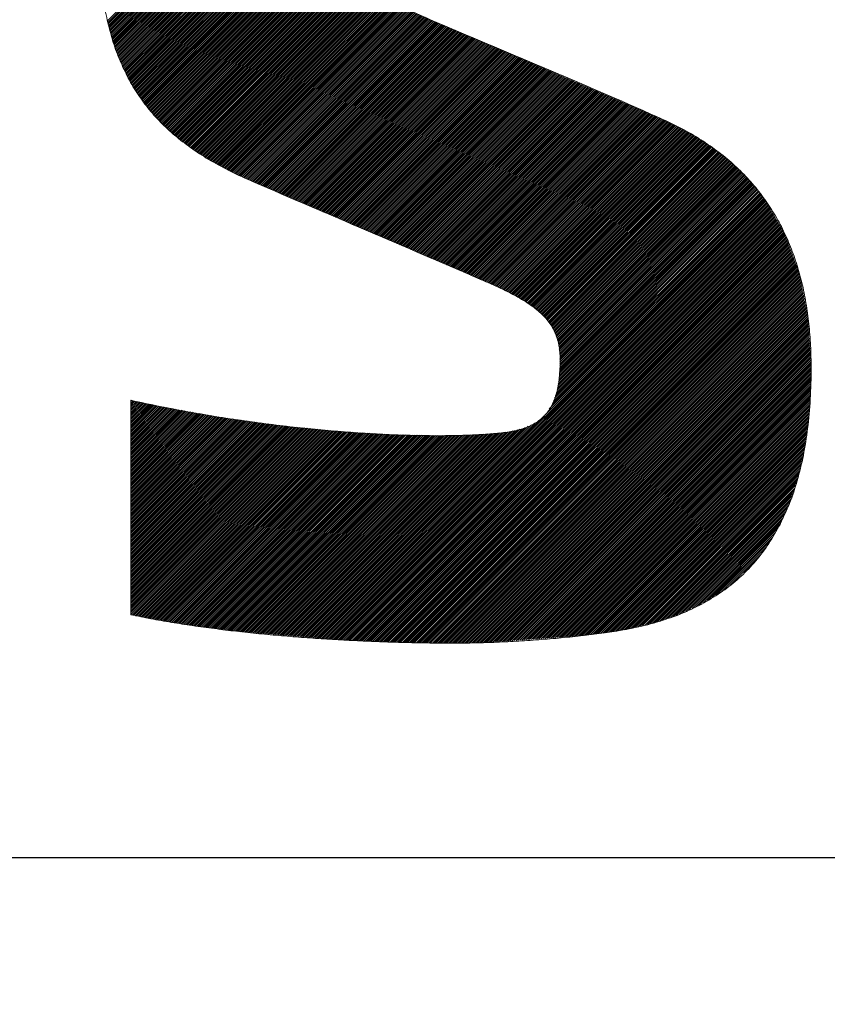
# Model space of a CAD drawing. Header units: millimetres. Extents: x 0 to 1300, y 0 to 891.
# Tile 63 of 124: x 183.37 to 187.36, y 602.15 to 607.01. Entities that reach past the tile are written whole.
import ezdxf

# ---------------------------------------------------------------- set-up
doc = ezdxf.new("R2010")
doc.units = ezdxf.units.MM
doc.header["$LTSCALE"] = 0.54643
doc.layers.add('NoLayerName_001', color=7, linetype='Continuous')

# ---------------------------------------------------------------- blocks, each defined once
blk = doc.blocks.new('JZB_0013')
at = {"layer": 'NoLayerName_001', "color": 7, "linetype": 'Continuous', "lineweight": 25}
for p, q in [((21.6105, 4.8794), (19.8048, 3.0737)), ((21.6193, 4.8793), (19.8064, 3.0665)), ((21.6281, 4.8792), (19.8081, 3.0592)), ((21.6369, 4.8792), (19.8098, 3.052)), ((21.6458, 4.8791), (19.8114, 3.0447)), ((21.6546, 4.879), (19.8131, 3.0375)), ((21.6633, 4.8788), (19.8147, 3.0302)), ((21.672, 4.8786), (19.8164, 3.023)), ((21.6807, 4.8784), (19.8183, 3.016)), ((21.6894, 4.8781), (19.8205, 3.0093)), ((21.6981, 4.8779), (19.8227, 3.0025)), ((21.7067, 4.8777), (19.8248, 2.9958)), ((21.7154, 4.8775), (19.827, 2.989)), ((21.7241, 4.8772), (19.8291, 2.9823)), ((21.7328, 4.877), (19.8313, 2.9755)), ((21.7415, 4.8768), (19.8334, 2.9687)), ((21.7501, 4.8766), (19.8356, 2.962)), ((21.7588, 4.8763), (19.8377, 2.9552)), ((21.7675, 4.8761), (19.8399, 2.9485)), ((21.7762, 4.8759), (19.8421, 2.9417)), ((21.7849, 4.8757), (19.8442, 2.935)), ((21.7936, 4.8754), (19.8464, 2.9282)), ((21.8022, 4.8752), (19.8485, 2.9215)), ((21.8109, 4.875), (19.8511, 2.9151)), ((21.8196, 4.8747), (19.8537, 2.9089)), ((21.8283, 4.8745), (19.8564, 2.9026)), ((21.837, 4.8743), (19.8591, 2.8964)), ((21.8456, 4.8741), (19.8617, 2.8901)), ((21.8543, 4.8738), (19.8644, 2.8839)), ((21.863, 4.8736), (19.867, 2.8776)), ((21.8717, 4.8734), (19.8697, 2.8714)), ((21.8804, 4.8731), (19.8723, 2.8651)), ((21.8889, 4.8727), (19.875, 2.8588)), ((21.8974, 4.8723), (19.8776, 2.8526)), ((21.9059, 4.8719), (19.8803, 2.8463)), ((21.9144, 4.8715), (19.8829, 2.8401)), ((21.9229, 4.8711), (19.8856, 2.8338)), ((21.9314, 4.8707), (19.8882, 2.8276)), ((21.9399, 4.8703), (19.8914, 2.8218)), ((21.9484, 4.8699), (19.8945, 2.816)), ((21.9569, 4.8695), (19.8977, 2.8103)), ((21.9654, 4.8691), (19.9008, 2.8045)), ((21.9739, 4.8687), (19.904, 2.7988)), ((21.9824, 4.8683), (19.9071, 2.793)), ((21.9909, 4.8678), (19.9103, 2.7873)), ((21.9994, 4.8674), (19.9134, 2.7815)), ((22.0079, 4.867), (19.9166, 2.7757)), ((22.0164, 4.8666), (19.9197, 2.77)), ((22.0249, 4.8662), (19.9229, 2.7642)), ((22.0334, 4.8658), (19.926, 2.7585)), ((22.0419, 4.8654), (19.9292, 2.7527)), ((22.0504, 4.865), (19.9323, 2.747)), ((22.0589, 4.8646), (19.9355, 2.7412)), ((22.0674, 4.8642), (19.9391, 2.7359)), ((22.0759, 4.8638), (19.9427, 2.7306)), ((22.0844, 4.8634), (19.9464, 2.7253)), ((22.0929, 4.863), (19.95, 2.7201)), ((22.1014, 4.8626), (19.9536, 2.7148)), ((22.1099, 4.8621), (19.9573, 2.7095)), ((22.1181, 4.8615), (19.9609, 2.7043)), ((22.1264, 4.8608), (19.9646, 2.699)), ((22.1346, 4.8601), (19.9682, 2.6937)), ((22.1428, 4.8594), (19.9718, 2.6885)), ((22.151, 4.8587), (19.9755, 2.6832)), ((22.1592, 4.858), (19.9791, 2.6779)), ((22.1675, 4.8574), (19.9828, 2.6726)), ((22.1757, 4.8567), (19.9864, 2.6674)), ((21.0618, 3.7339), (19.99, 2.6621)), ((21.0436, 3.7068), (19.9939, 2.6571)), ((21.0353, 3.6896), (19.9981, 2.6523)), ((21.0304, 3.6757), (20.0022, 2.6475)), ((21.0254, 3.6619), (20.0063, 2.6427)), ((21.0205, 3.648), (20.0104, 2.6379)), ((21.0156, 3.6342), (20.0145, 2.6331)), ((21.0139, 3.6236), (20.0186, 2.6283)), ((21.0123, 3.6131), (20.0227, 2.6235)), ((21.0106, 3.6025), (20.0268, 2.6187)), ((21.0089, 3.5919), (20.0309, 2.6139)), ((21.0072, 3.5813), (20.0351, 2.6091)), ((21.0056, 3.5708), (20.0392, 2.6043)), ((21.0039, 3.5602), (20.0433, 2.5995)), ((21.0028, 3.5502), (20.0474, 2.5947)), ((21.0025, 3.541), (20.0515, 2.5899)), ((21.0023, 3.5318), (20.0556, 2.5851)), ((21.002, 3.5227), (20.0601, 2.5808)), ((21.0018, 3.5135), (20.0647, 2.5764)), ((21.0015, 3.5043), (20.0693, 2.5721)), ((21.0013, 3.4952), (20.0738, 2.5677)), ((21.001, 3.486), (20.0784, 2.5634)), ((21.0008, 3.4768), (20.0829, 2.559)), ((21.0005, 3.4677), (20.0875, 2.5547)), ((21.0007, 3.459), (20.0921, 2.5503)), ((21.0018, 3.4512), (20.0966, 2.546)), ((21.0029, 3.4433), (20.1012, 2.5416)), ((21.004, 3.4355), (20.1057, 2.5373)), ((21.0051, 3.4277), (20.1103, 2.5329)), ((21.0062, 3.4199), (20.1149, 2.5286)), ((21.0072, 3.4121), (20.1194, 2.5243)), ((21.0083, 3.4043), (20.124, 2.5199)), ((21.0094, 3.3964), (20.1286, 2.5156)), ((21.0105, 3.3886), (20.1335, 2.5116)), ((21.0127, 3.3819), (20.1384, 2.5076)), ((21.0152, 3.3755), (20.1434, 2.5037)), ((21.0178, 3.3692), (20.1484, 2.4998)), ((21.0203, 3.3628), (20.1534, 2.4959)), ((21.0229, 3.3564), (20.1584, 2.492)), ((21.0254, 3.3501), (20.1634, 2.488)), ((21.0279, 3.3437), (20.1684, 2.4841)), ((21.0305, 3.3373), (20.1734, 2.4802)), ((21.033, 3.3309), (20.1783, 2.4763)), ((21.0356, 3.3246), (20.1833, 2.4723)), ((21.039, 3.3191), (20.1883, 2.4684)), ((21.0428, 3.314), (20.1933, 2.4645)), ((21.0466, 3.3089), (20.1983, 2.4606)), ((21.0504, 3.3037), (20.2033, 2.4567)), ((21.0542, 3.2986), (20.2083, 2.4527)), ((21.058, 3.2935), (20.2133, 2.4489)), ((21.0617, 3.2884), (20.2187, 2.4454)), ((21.0655, 3.2833), (20.2241, 2.4418)), ((21.0693, 3.2782), (20.2295, 2.4383)), ((21.0731, 3.273), (20.2349, 2.4348)), ((21.0769, 3.2679), (20.2403, 2.4313)), ((21.0815, 3.2636), (20.2456, 2.4277)), ((21.0863, 3.2595), (20.251, 2.4242)), ((21.0911, 3.2554), (20.2564, 2.4207)), ((21.0958, 3.2512), (20.2618, 2.4172)), ((21.1006, 3.2471), (20.2672, 2.4136)), ((21.1054, 3.2429), (20.2726, 2.4101)), ((21.1101, 3.2388), (20.2779, 2.4066)), ((21.1149, 3.2347), (20.2833, 2.4031)), ((21.1197, 3.2305), (20.2887, 2.3995)), ((21.1245, 3.2264), (20.2941, 2.396)), ((21.1292, 3.2223), (20.2995, 2.3925)), ((21.134, 3.2181), (20.3049, 2.389)), ((21.1393, 3.2145), (20.3106, 2.3858)), ((21.1448, 3.2111), (20.3164, 2.3827)), ((21.1502, 3.2076), (20.3221, 2.3795)), ((21.1557, 3.2042), (20.3279, 2.3763)), ((21.1612, 3.2007), (20.3336, 2.3732)), ((21.1666, 3.1973), (20.3394, 2.37)), ((21.1721, 3.1938), (20.3451, 2.3669)), ((21.1776, 3.1904), (20.3509, 2.3637)), ((21.183, 3.187), (20.3566, 2.3605)), ((21.1885, 3.1835), (20.3623, 2.3574)), ((21.194, 3.1801), (20.3681, 2.3542)), ((21.1994, 3.1766), (20.3738, 2.3511)), ((21.2049, 3.1732), (20.3796, 2.3479)), ((21.2104, 3.1698), (20.3853, 2.3447)), ((21.2163, 3.1668), (20.3911, 2.3416)), ((21.2222, 3.1638), (20.3968, 2.3384)), ((21.2281, 3.1608), (20.4026, 2.3353)), ((21.2341, 3.1578), (20.4084, 2.3322)), ((21.24, 3.1548), (20.4145, 2.3293)), ((21.2459, 3.1518), (20.4206, 2.3265)), ((21.2518, 3.1489), (20.4266, 2.3237)), ((21.2577, 3.1459), (20.4327, 2.3209)), ((21.2636, 3.1429), (20.4388, 2.318)), ((21.2696, 3.1399), (20.4449, 2.3152)), ((21.2755, 3.1369), (20.451, 2.3124)), ((21.2814, 3.1339), (20.4571, 2.3096)), ((21.2873, 3.1309), (20.4631, 2.3067)), ((21.2932, 3.1279), (20.4692, 2.3039)), ((21.2991, 3.1249), (20.4753, 2.3011)), ((21.3052, 3.122), (20.4814, 2.2982)), ((21.3113, 3.1193), (20.4875, 2.2954)), ((21.3175, 3.1166), (20.4935, 2.2926)), ((21.3237, 3.1138), (20.4996, 2.2898)), ((21.3299, 3.1111), (20.5057, 2.2869)), ((21.336, 3.1084), (20.5118, 2.2841)), ((21.3422, 3.1056), (20.5179, 2.2813)), ((21.3484, 3.1029), (20.524, 2.2786)), ((21.3545, 3.1001), (20.5303, 2.2759)), ((21.3607, 3.0974), (20.5365, 2.2732)), ((21.3669, 3.0947), (20.5428, 2.2705)), ((21.3731, 3.0919), (20.549, 2.2679)), ((21.3792, 3.0892), (20.5552, 2.2652)), ((21.3854, 3.0865), (20.5615, 2.2625)), ((21.3916, 3.0837), (20.5677, 2.2598)), ((21.3977, 3.081), (20.5739, 2.2572)), ((21.4039, 3.0782), (20.5802, 2.2545)), ((21.4101, 3.0755), (20.5864, 2.2518)), ((21.4163, 3.0728), (20.5926, 2.2491)), ((21.4225, 3.0701), (20.5989, 2.2465)), ((21.4288, 3.0675), (20.6051, 2.2438)), ((21.435, 3.0648), (20.6113, 2.2411)), ((21.4412, 3.0621), (20.6176, 2.2385)), ((21.4475, 3.0595), (20.6238, 2.2358)), ((21.4537, 3.0568), (20.63, 2.2331)), ((21.46, 3.0541), (20.6363, 2.2304)), ((21.4662, 3.0515), (20.6425, 2.2278)), ((21.4724, 3.0488), (20.6487, 2.2251)), ((21.4787, 3.0461), (20.655, 2.2224)), ((21.4849, 3.0434), (20.6612, 2.2197)), ((21.4912, 3.0408), (20.6674, 2.2171)), ((21.4974, 3.0381), (20.6737, 2.2144)), ((21.5036, 3.0354), (20.6799, 2.2117)), ((21.5099, 3.0328), (20.6861, 2.209)), ((21.5161, 3.0301), (20.6924, 2.2064)), ((21.5224, 3.0274), (20.6986, 2.2037)), ((21.5286, 3.0248), (20.7049, 2.201)), ((21.5348, 3.0221), (20.7111, 2.1983)), ((21.5411, 3.0194), (20.7173, 2.1957)), ((21.5473, 3.0167), (20.7236, 2.193)), ((21.5535, 3.0141), (20.7298, 2.1903)), ((21.5598, 3.0114), (20.736, 2.1876)), ((21.566, 3.0087), (20.7423, 2.185)), ((21.5723, 3.0061), (20.7485, 2.1823)), ((21.5785, 3.0034), (20.7547, 2.1796)), ((21.5847, 3.0007), (20.761, 2.177)), ((21.591, 2.998), (20.7672, 2.1743)), ((21.5972, 2.9954), (20.7734, 2.1716)), ((21.6034, 2.9927), (20.7797, 2.1689)), ((21.6097, 2.99), (20.7859, 2.1663)), ((21.6159, 2.9874), (20.7921, 2.1636)), ((21.6221, 2.9847), (20.7984, 2.1609)), ((21.6284, 2.982), (20.8046, 2.1582)), ((21.6346, 2.9793), (20.8108, 2.1556)), ((21.6409, 2.9767), (20.8171, 2.1529)), ((21.6471, 2.974), (20.8233, 2.1502)), ((21.6533, 2.9713), (20.8295, 2.1475)), ((21.6596, 2.9687), (20.8358, 2.1449)), ((21.6658, 2.966), (20.842, 2.1422)), ((21.672, 2.9633), (20.8482, 2.1395)), ((21.6783, 2.9606), (20.8545, 2.1368)), ((21.6845, 2.958), (20.8607, 2.1342)), ((21.6908, 2.9553), (20.8669, 2.1315)), ((21.697, 2.9526), (20.8732, 2.1288)), ((21.7032, 2.95), (20.8794, 2.1261)), ((21.7095, 2.9473), (20.8856, 2.1235)), ((21.7157, 2.9446), (20.8919, 2.1208)), ((21.7219, 2.9419), (20.8981, 2.1181)), ((21.7282, 2.9393), (20.9044, 2.1154)), ((21.7344, 2.9366), (20.9106, 2.1128)), ((21.7406, 2.9339), (20.9168, 2.1101)), ((21.7469, 2.9312), (20.9231, 2.1074)), ((21.7531, 2.9286), (20.9293, 2.1047)), ((21.7593, 2.9259), (20.9355, 2.1021)), ((21.7656, 2.9232), (20.9418, 2.0994)), ((21.7718, 2.9206), (20.948, 2.0967)), ((21.7781, 2.9179), (20.9542, 2.0941)), ((21.7843, 2.9152), (20.9605, 2.0914)), ((21.7905, 2.9125), (20.9667, 2.0887)), ((21.7968, 2.9099), (20.9729, 2.086)), ((21.803, 2.9072), (20.9792, 2.0834)), ((21.8092, 2.9045), (20.9854, 2.0807)), ((21.8155, 2.9018), (20.9916, 2.078)), ((21.8217, 2.8992), (20.9979, 2.0753)), ((21.8279, 2.8965), (21.0041, 2.0727)), ((21.8342, 2.8938), (21.0103, 2.07)), ((21.8404, 2.8912), (21.0166, 2.0673)), ((21.8466, 2.8885), (21.0228, 2.0646)), ((21.8529, 2.8858), (21.029, 2.062)), ((21.8591, 2.8831), (21.0353, 2.0593)), ((21.8653, 2.8805), (21.0415, 2.0566)), ((21.8716, 2.8778), (21.0477, 2.0539)), ((21.8778, 2.8751), (21.054, 2.0513)), ((21.8841, 2.8724), (21.0602, 2.0486)), ((21.8903, 2.8698), (21.0664, 2.0459)), ((21.8965, 2.8671), (21.0727, 2.0432)), ((21.9028, 2.8644), (21.0789, 2.0406)), ((21.909, 2.8617), (21.0851, 2.0379)), ((21.9152, 2.8591), (21.0914, 2.0352)), ((21.9215, 2.8564), (21.0976, 2.0325)), ((21.9277, 2.8537), (21.1038, 2.0299)), ((21.9339, 2.8511), (21.1101, 2.0272)), ((21.9402, 2.8484), (21.1163, 2.0245)), ((21.9464, 2.8457), (21.1225, 2.0218)), ((21.9526, 2.843), (21.1288, 2.0192)), ((21.9589, 2.8404), (21.135, 2.0165)), ((21.9651, 2.8377), (21.1413, 2.0138)), ((21.9713, 2.835), (21.1475, 2.0112)), ((21.9776, 2.8323), (21.1537, 2.0085)), ((21.9838, 2.8297), (21.16, 2.0058)), ((21.9901, 2.827), (21.1662, 2.0031)), ((21.9963, 2.8243), (21.1724, 2.0005)), ((22.0025, 2.8216), (21.1787, 1.9978)), ((22.0088, 2.819), (21.1849, 1.9951)), ((22.015, 2.8163), (21.1911, 1.9924)), ((22.0212, 2.8136), (21.1974, 1.9898)), ((22.0275, 2.811), (21.2036, 1.9871)), ((22.0337, 2.8083), (21.2098, 1.9844)), ((22.0399, 2.8056), (21.2161, 1.9817)), ((22.0462, 2.8029), (21.2223, 1.9791)), ((22.0524, 2.8003), (21.2285, 1.9764)), ((22.0586, 2.7976), (21.2348, 1.9737)), ((22.0649, 2.7949), (21.241, 1.971)), ((22.0711, 2.7922), (21.2472, 1.9684)), ((22.0773, 2.7896), (21.2535, 1.9657)), ((22.0836, 2.7869), (21.2597, 1.963)), ((22.0898, 2.7842), (21.2659, 1.9603)), ((22.096, 2.7815), (21.2722, 1.9577)), ((22.1023, 2.7789), (21.2784, 1.955)), ((22.1085, 2.7762), (21.2846, 1.9523)), ((22.1148, 2.7735), (21.2909, 1.9497)), ((22.121, 2.7709), (21.2971, 1.947)), ((22.1272, 2.7682), (21.3033, 1.9443)), ((22.1335, 2.7655), (21.3096, 1.9416)), ((22.1397, 2.7628), (21.3158, 1.939)), ((22.1459, 2.7602), (21.3221, 1.9363)), ((22.1522, 2.7575), (21.3283, 1.9336)), ((22.1584, 2.7548), (21.3345, 1.9309)), ((22.1646, 2.7521), (21.3408, 1.9283)), ((22.1709, 2.7495), (21.347, 1.9256)), ((22.1771, 2.7468), (21.3532, 1.9229)), ((22.1833, 2.7441), (21.3595, 1.9202)), ((22.1896, 2.7414), (21.3657, 1.9176)), ((22.1958, 2.7388), (21.3719, 1.9149)), ((22.202, 2.7361), (21.3782, 1.9122)), ((22.2083, 2.7334), (21.3844, 1.9095)), ((22.2145, 2.7308), (21.3906, 1.9069)), ((22.2208, 2.7281), (21.3969, 1.9042)), ((22.227, 2.7254), (21.4031, 1.9015)), ((22.2332, 2.7227), (21.4093, 1.8989)), ((22.2395, 2.7201), (21.4156, 1.8962)), ((22.2457, 2.7174), (21.4218, 1.8935)), ((22.2519, 2.7147), (21.4281, 1.8908)), ((22.2582, 2.712), (21.4343, 1.8882)), ((22.2644, 2.7094), (21.4405, 1.8855)), ((22.2706, 2.7067), (21.4468, 1.8828)), ((22.2769, 2.704), (21.453, 1.8802)), ((22.2831, 2.7013), (21.4592, 1.8775)), ((22.2893, 2.6987), (21.4655, 1.8748)), ((22.2956, 2.696), (21.4717, 1.8721)), ((22.3018, 2.6933), (21.4779, 1.8695)), ((22.308, 2.6907), (21.4842, 1.8668)), ((22.3143, 2.688), (21.4904, 1.8641)), ((22.3205, 2.6853), (21.4966, 1.8614)), ((22.3268, 2.6826), (21.5029, 1.8588)), ((22.333, 2.68), (21.5091, 1.8561)), ((22.3392, 2.6773), (21.5153, 1.8534)), ((22.3455, 2.6746), (21.5215, 1.8507)), ((22.3517, 2.6719), (21.5277, 1.848)), ((22.3579, 2.6693), (21.5339, 1.8453)), ((22.3642, 2.6666), (21.5401, 1.8426)), ((22.3704, 2.6639), (21.5463, 1.8399)), ((22.3766, 2.6613), (21.5526, 1.8372)), ((22.3829, 2.6586), (21.5588, 1.8345)), ((22.3891, 2.6559), (21.565, 1.8318)), ((22.3953, 2.6532), (21.5712, 1.8291)), ((22.4016, 2.6506), (21.5774, 1.8264)), ((22.4078, 2.6479), (21.5836, 1.8237)), ((22.4141, 2.6452), (21.5898, 1.821)), ((22.4203, 2.6425), (21.596, 1.8183)), ((22.4265, 2.6399), (21.6022, 1.8156)), ((22.4328, 2.6372), (21.6084, 1.8128)), ((22.439, 2.6345), (21.6146, 1.8101)), ((22.4452, 2.6319), (21.6208, 1.8074)), ((22.4515, 2.6292), (21.627, 1.8047)), ((22.4577, 2.6265), (21.6332, 1.802)), ((22.4639, 2.6238), (21.6394, 1.7993)), ((22.4702, 2.6212), (21.6456, 1.7966)), ((22.4764, 2.6185), (21.6518, 1.7939)), ((22.4826, 2.6158), (21.6581, 1.7912)), ((22.4889, 2.6131), (21.6643, 1.7885)), ((22.4951, 2.6105), (21.6705, 1.7858)), ((22.5014, 2.6078), (21.6767, 1.7831)), ((22.5076, 2.6051), (21.6829, 1.7804)), ((22.5138, 2.6025), (21.6891, 1.7777)), ((22.5201, 2.5998), (21.6953, 1.775)), ((22.5261, 2.5969), (21.7015, 1.7723)), ((22.5321, 2.594), (21.7077, 1.7696)), ((22.5382, 2.5912), (21.7139, 1.7669)), ((22.5442, 2.5883), (21.7201, 1.7642)), ((22.5503, 2.5855), (21.7263, 1.7615)), ((22.5563, 2.5826), (21.7325, 1.7588)), ((22.5624, 2.5797), (21.7387, 1.756)), ((22.5684, 2.5769), (21.7446, 1.753)), ((22.5744, 2.574), (21.7505, 1.7501)), ((22.5805, 2.5711), (21.7564, 1.7471)), ((22.5865, 2.5683), (21.7623, 1.7441)), ((22.5926, 2.5654), (21.7682, 1.7411)), ((22.5986, 2.5625), (21.7741, 1.7381)), ((22.6047, 2.5597), (21.7801, 1.7351)), ((22.6107, 2.5568), (21.786, 1.7321)), ((22.6167, 2.5539), (21.7919, 1.7291)), ((22.6228, 2.5511), (21.7978, 1.7261)), ((22.6288, 2.5482), (21.8037, 1.7231)), ((22.6347, 2.5452), (21.8096, 1.7201)), ((22.6404, 2.5419), (21.8155, 1.7171)), ((22.646, 2.5387), (21.8214, 1.7141)), ((22.6517, 2.5354), (21.8274, 1.7111)), ((22.6573, 2.5321), (21.833, 1.7079)), ((22.663, 2.5289), (21.8385, 1.7044)), ((22.6686, 2.5256), (21.8439, 1.701)), ((22.6742, 2.5224), (21.8494, 1.6975)), ((22.6799, 2.5191), (21.8549, 1.6941)), ((22.6855, 2.5158), (21.8603, 1.6906)), ((22.6912, 2.5126), (21.8658, 1.6872)), ((22.6968, 2.5093), (21.8712, 1.6837)), ((22.7025, 2.506), (21.8767, 1.6803)), ((22.7081, 2.5028), (21.8822, 1.6768)), ((22.7138, 2.4995), (21.8876, 1.6734)), ((22.7194, 2.4962), (21.8931, 1.6699)), ((22.725, 2.493), (21.8985, 1.6665)), ((22.7307, 2.4897), (21.904, 1.663)), ((22.7362, 2.4864), (21.9089, 1.659)), ((22.7415, 2.4827), (21.9136, 1.6548)), ((22.7467, 2.479), (21.9184, 1.6507)), ((22.752, 2.4753), (21.9232, 1.6465)), ((22.7572, 2.4717), (21.9279, 1.6424)), ((22.7624, 2.468), (21.9327, 1.6382)), ((22.7677, 2.4643), (21.9374, 1.6341)), ((22.7729, 2.4607), (21.9422, 1.63)), ((22.7781, 2.457), (21.947, 1.6258)), ((22.7834, 2.4533), (21.9517, 1.6217)), ((22.7886, 2.4496), (21.9565, 1.6175)), ((22.7938, 2.446), (21.9613, 1.6134)), ((22.7991, 2.4423), (21.9653, 1.6085)), ((22.8043, 2.4386), (21.9691, 1.6034)), ((22.8095, 2.4349), (21.9729, 1.5983)), ((22.8148, 2.4313), (21.9767, 1.5932)), ((22.82, 2.4276), (21.9805, 1.588)), ((22.8253, 2.4239), (21.9843, 1.5829)), ((22.8303, 2.42), (21.9881, 1.5778)), ((22.8351, 2.4159), (21.9918, 1.5727)), ((22.8399, 2.4118), (21.9956, 1.5676)), ((22.8447, 2.4077), (21.9994, 1.5625)), ((22.8495, 2.4037), (22.0032, 1.5573)), ((22.8543, 2.3996), (22.0059, 1.5512)), ((22.8592, 2.3955), (22.0085, 1.5448)), ((22.864, 2.3914), (22.011, 1.5384)), ((22.8688, 2.3873), (22.0136, 1.5321)), ((22.8736, 2.3832), (22.0161, 1.5257)), ((22.8784, 2.3791), (22.0187, 1.5193)), ((22.8833, 2.375), (22.0212, 1.513)), ((22.8881, 2.3709), (22.0238, 1.5066)), ((22.8929, 2.3668), (22.0263, 1.5003)), ((22.8977, 2.3627), (22.0288, 1.4939)), ((22.9025, 2.3587), (22.0302, 1.4863)), ((22.9073, 2.3546), (22.0313, 1.4785)), ((22.912, 2.3503), (22.0324, 1.4707)), ((22.9164, 2.3458), (22.0335, 1.4629)), ((22.9208, 2.3413), (22.0346, 1.4551)), ((22.9252, 2.3368), (22.0357, 1.4473)), ((22.9296, 2.3323), (22.0368, 1.4395)), ((22.934, 2.3277), (22.0379, 1.4317)), ((22.9735, 2.2871), (22.0379, 1.3515)), ((22.9691, 2.2916), (22.0382, 1.3607)), ((22.9647, 2.2961), (22.0384, 1.3698)), ((22.9603, 2.3006), (22.0387, 1.379)), ((22.9559, 2.3051), (22.0389, 1.3882)), ((22.9383, 2.3232), (22.039, 1.4238)), ((22.9515, 2.3097), (22.0392, 1.3973)), ((22.9471, 2.3142), (22.0394, 1.4065)), ((22.9427, 2.3187), (22.0397, 1.4156)), ((23.0141, 2.2386), (22.0252, 1.2498)), ((23.0101, 2.2435), (22.0269, 1.2603)), ((23.0062, 2.2485), (22.0286, 1.2709)), ((23.0022, 2.2534), (22.0302, 1.2815)), ((22.9982, 2.2584), (22.0319, 1.292)), ((22.9943, 2.2633), (22.0335, 1.3026)), ((22.9903, 2.2683), (22.0352, 1.3132)), ((22.9864, 2.2732), (22.0369, 1.3237)), ((22.9823, 2.278), (22.0374, 1.3332)), ((22.9779, 2.2826), (22.0377, 1.3423)), ((23.0457, 2.199), (20.8693, 0.0225)), ((23.0494, 2.1938), (20.8775, 0.0219)), ((23.0418, 2.2039), (21.9681, 1.1303)), ((23.0378, 2.2089), (21.9863, 1.1574)), ((23.0338, 2.2138), (22.0021, 1.182)), ((23.0299, 2.2188), (22.007, 1.1959)), ((23.0259, 2.2237), (22.0119, 1.2097)), ((23.022, 2.2287), (22.0168, 1.2235)), ((23.018, 2.2336), (22.0218, 1.2374)), ((23.0527, 2.1882), (20.8857, 0.0212)), ((23.056, 2.1826), (20.894, 0.0205)), ((23.0593, 2.1769), (20.9022, 0.0198)), ((23.0626, 2.1713), (20.9104, 0.0191)), ((23.0659, 2.1657), (20.9186, 0.0184)), ((23.0692, 2.1601), (20.9269, 0.0178)), ((23.0725, 2.1545), (20.9353, 0.0173)), ((23.0758, 2.1489), (20.9438, 0.0169)), ((23.0791, 2.1432), (20.9523, 0.0165)), ((23.0824, 2.1376), (20.9608, 0.0161)), ((23.0857, 2.132), (20.9693, 0.0157)), ((23.089, 2.1264), (20.9778, 0.0153)), ((23.0923, 2.1208), (20.9863, 0.0149)), ((23.0955, 2.1152), (20.9948, 0.0145)), ((23.0988, 2.1095), (21.0033, 0.0141)), ((23.1021, 2.1039), (21.0119, 0.0137)), ((23.1054, 2.0983), (21.0204, 0.0133)), ((23.1087, 2.0927), (21.0289, 0.0129)), ((23.112, 2.0871), (21.0374, 0.0125)), ((23.1153, 2.0815), (21.0459, 0.0121)), ((23.1186, 2.0759), (21.0544, 0.0117)), ((23.1219, 2.0702), (21.0629, 0.0113)), ((23.1252, 2.0646), (21.0714, 0.0108)), ((23.1285, 2.059), (21.0799, 0.0104)), ((23.1318, 2.0534), (21.0884, 0.01)), ((23.1351, 2.0478), (21.0969, 0.0096)), ((23.1383, 2.0422), (21.1054, 0.0092)), ((23.1416, 2.0365), (21.1139, 0.0088)), ((23.1449, 2.0309), (21.1224, 0.0084)), ((23.1482, 2.0253), (21.131, 0.008)), ((23.1515, 2.0197), (21.1395, 0.0076)), ((23.1539, 2.0132), (21.148, 0.0072)), ((23.1563, 2.0067), (21.1565, 0.0068)), ((23.1587, 2.0002), (21.1651, 0.0065)), ((23.1611, 1.9936), (21.1738, 0.0063)), ((23.1635, 1.9871), (21.1825, 0.0061)), ((23.1659, 1.9806), (21.1911, 0.0059)), ((23.1683, 1.9741), (21.1998, 0.0057)), ((23.1706, 1.9675), (21.2085, 0.0054)), ((23.173, 1.961), (21.2172, 0.0052)), ((23.1754, 1.9545), (21.2259, 0.005)), ((23.1778, 1.948), (21.2346, 0.0048)), ((23.1802, 1.9415), (21.2433, 0.0045)), ((23.1826, 1.9349), (21.252, 0.0043)), ((23.185, 1.9284), (21.2606, 0.0041)), ((23.1873, 1.9219), (21.2693, 0.0039)), ((23.1897, 1.9154), (21.278, 0.0037)), ((23.1921, 1.9089), (21.2867, 0.0034)), ((23.1945, 1.9023), (21.2954, 0.0032)), ((23.1969, 1.8958), (21.3041, 0.003)), ((23.1993, 1.8893), (21.3128, 0.0028)), ((23.2017, 1.8828), (21.3214, 0.0025)), ((23.2041, 1.8763), (21.3301, 0.0023)), ((23.2064, 1.8697), (21.3388, 0.0021)), ((23.2088, 1.8632), (21.3475, 0.0019)), ((23.2112, 1.8567), (21.3562, 0.0017)), ((23.2136, 1.8502), (21.3649, 0.0014)), ((23.216, 1.8436), (21.3736, 0.0012)), ((23.2184, 1.8371), (21.3823, 0.001)), ((23.2208, 1.8306), (21.3911, 0.0009)), ((23.223, 1.8239), (21.3999, 0.0009)), ((23.2245, 1.8165), (21.4088, 0.0008)), ((23.226, 1.8091), (21.4176, 0.0007)), ((23.2274, 1.8016), (21.4264, 0.0006)), ((23.2289, 1.7942), (21.4352, 0.0005)), ((23.2304, 1.7868), (21.4441, 0.0004)), ((23.2318, 1.7793), (21.4529, 0.0004)), ((23.2333, 1.7719), (21.4617, 0.0003)), ((23.2348, 1.7644), (21.4705, 0.0002)), ((23.2363, 1.757), (21.4794, 0.0001)), ((23.2377, 1.7496), (21.4882, 0)), ((23.2392, 1.7421), (21.4971, 0)), ((23.2407, 1.7347), (21.506, 0)), ((23.2421, 1.7273), (21.5149, 0)), ((23.2436, 1.7198), (21.5238, 0)), ((23.2451, 1.7124), (21.5327, 0)), ((23.2466, 1.7049), (21.5417, 0.0001)), ((23.248, 1.6975), (21.5506, 0.0001)), ((23.2495, 1.6901), (21.5597, 0.0002)), ((23.251, 1.6826), (21.5688, 0.0004)), ((23.2524, 1.6752), (21.5779, 0.0006)), ((23.2539, 1.6678), (21.5869, 0.0008)), ((23.2554, 1.6603), (21.596, 0.001)), ((23.2568, 1.6529), (21.6051, 0.0012)), ((23.2583, 1.6454), (21.6142, 0.0013)), ((23.2598, 1.638), (21.6233, 0.0015)), ((23.2613, 1.6306), (21.6324, 0.0017)), ((23.2627, 1.6231), (21.6415, 0.0019)), ((23.2642, 1.6157), (21.6506, 0.0021)), ((23.265, 1.6076), (21.6597, 0.0022)), ((23.2656, 1.5993), (21.6691, 0.0028)), ((23.2661, 1.5909), (21.6787, 0.0034)), ((23.2667, 1.5825), (21.6882, 0.0041)), ((23.2673, 1.5742), (21.6978, 0.0048)), ((23.2678, 1.5658), (21.7074, 0.0054)), ((23.2684, 1.5575), (21.717, 0.0061)), ((23.2689, 1.5491), (21.7265, 0.0067)), ((23.2695, 1.5408), (21.7361, 0.0074)), ((23.27, 1.5324), (21.7457, 0.0081)), ((23.2706, 1.5241), (21.7552, 0.0087)), ((23.2711, 1.5157), (21.7648, 0.0094)), ((23.2717, 1.5074), (21.7744, 0.0101)), ((23.2723, 1.499), (21.784, 0.0107)), ((23.2728, 1.4907), (21.7935, 0.0114)), ((23.2734, 1.4823), (21.8031, 0.0121)), ((23.2739, 1.474), (21.8127, 0.0127)), ((23.2745, 1.4656), (21.8223, 0.0134)), ((23.275, 1.4573), (21.8318, 0.0141)), ((23.2756, 1.4489), (21.8414, 0.0147)), ((23.2761, 1.4406), (21.851, 0.0154)), ((23.2767, 1.4322), (21.8606, 0.0161)), ((23.2773, 1.4238), (21.8701, 0.0167)), ((23.2778, 1.4155), (21.8797, 0.0174)), ((23.2784, 1.4071), (21.8893, 0.0181)), ((23.2789, 1.3988), (21.8988, 0.0187)), ((23.2795, 1.3904), (21.9084, 0.0194)), ((23.2798, 1.3818), (21.918, 0.02)), ((23.2798, 1.373), (21.9276, 0.0207)), ((23.2799, 1.3641), (21.9371, 0.0214)), ((23.2799, 1.3552), (21.9467, 0.022)), ((23.2798, 1.3462), (21.9563, 0.0227)), ((23.2797, 1.3373), (21.9659, 0.0234)), ((23.2797, 1.3283), (21.9754, 0.024)), ((23.2796, 1.3193), (21.985, 0.0247)), ((23.2794, 1.3102), (21.9946, 0.0254)), ((23.2792, 1.301), (22.0042, 0.026)), ((23.2789, 1.2918), (22.0137, 0.0267)), ((23.2786, 1.2827), (22.0233, 0.0274)), ((23.2783, 1.2735), (22.0329, 0.028)), ((23.278, 1.2643), (22.0425, 0.0287)), ((23.2777, 1.2551), (22.052, 0.0294)), ((23.2775, 1.2459), (22.0616, 0.03)), ((23.2772, 1.2367), (22.0712, 0.0307)), ((23.2766, 1.2273), (22.0807, 0.0314)), ((23.2759, 1.2176), (22.0903, 0.032)), ((19.9253, 1.1987), (19.9201, 1.1936)), ((19.9326, 1.1971), (19.9201, 1.1847)), ((19.9398, 1.1955), (19.9201, 1.1758)), ((19.9472, 1.1939), (19.9201, 1.1669)), ((19.9545, 1.1923), (19.9201, 1.1579)), ((19.9618, 1.1907), (19.9201, 1.149)), ((19.9691, 1.1891), (19.9201, 1.1401)), ((19.9764, 1.1875), (19.9201, 1.1312)), ((19.9838, 1.186), (19.9201, 1.1223)), ((19.9911, 1.1844), (19.9201, 1.1134)), ((19.9985, 1.1829), (19.9201, 1.1045)), ((20.0059, 1.1813), (19.9201, 1.0956)), ((20.0133, 1.1798), (19.9201, 1.0867)), ((20.0206, 1.1783), (19.9201, 1.0777)), ((20.028, 1.1767), (19.9201, 1.0688)), ((20.0354, 1.1752), (19.9201, 1.0599)), ((20.0427, 1.1737), (19.9201, 1.051)), ((20.0501, 1.1721), (19.9201, 1.0421)), ((20.0575, 1.1706), (19.9201, 1.0332)), ((20.0651, 1.1693), (19.9201, 1.0243)), ((20.0726, 1.1679), (19.9201, 1.0154)), ((23.2751, 1.2079), (22.0999, 0.0327)), ((23.2744, 1.1982), (22.1095, 0.0333)), ((23.2736, 1.1886), (22.119, 0.034)), ((23.2728, 1.1789), (22.1286, 0.0347)), ((23.2721, 1.1692), (22.1388, 0.0359)), ((20.1708, 1.1502), (19.92, 0.8995)), ((20.1783, 1.1489), (19.92, 0.8906)), ((20.1859, 1.1475), (19.92, 0.8817)), ((20.1934, 1.1462), (19.92, 0.8728)), ((20.201, 1.1448), (19.92, 0.8639)), ((20.2085, 1.1434), (19.92, 0.855)), ((20.2161, 1.1421), (19.92, 0.8461)), ((20.2236, 1.1407), (19.92, 0.8371)), ((20.2312, 1.1394), (19.92, 0.8282)), ((20.2387, 1.138), (19.92, 0.8193)), ((20.2463, 1.1366), (19.92, 0.8104)), ((20.2538, 1.1353), (19.92, 0.8015)), ((20.2614, 1.1339), (19.92, 0.7926)), ((20.2689, 1.1326), (19.92, 0.7837)), ((20.2765, 1.1312), (19.92, 0.7748)), ((20.284, 1.1299), (19.92, 0.7659)), ((20.2916, 1.1285), (19.92, 0.7569)), ((20.2991, 1.1271), (19.92, 0.748)), ((20.3067, 1.1258), (19.92, 0.7391)), ((20.3142, 1.1244), (19.92, 0.7302)), ((20.3218, 1.1231), (19.92, 0.7213)), ((20.3293, 1.1217), (19.92, 0.7124)), ((20.3368, 1.1203), (19.92, 0.7035)), ((20.3444, 1.119), (19.92, 0.6946)), ((20.0802, 1.1665), (19.9201, 1.0065)), ((20.0877, 1.1652), (19.9201, 0.9975)), ((20.0953, 1.1638), (19.9201, 0.9886)), ((20.1028, 1.1625), (19.9201, 0.9797)), ((20.1104, 1.1611), (19.9201, 0.9708)), ((20.1179, 1.1598), (19.9201, 0.9619)), ((20.1255, 1.1584), (19.9201, 0.953)), ((20.133, 1.157), (19.9201, 0.9441)), ((20.1406, 1.1557), (19.9201, 0.9352)), ((20.1481, 1.1543), (19.9201, 0.9263)), ((20.1557, 1.153), (19.9201, 0.9173)), ((20.1632, 1.1516), (19.9201, 0.9084)), ((21.9616, 1.1237), (20.8611, 0.0232)), ((23.2713, 1.1595), (22.1489, 0.0372)), ((23.2705, 1.1499), (22.1591, 0.0384)), ((23.2698, 1.1402), (22.1692, 0.0396)), ((23.269, 1.1305), (22.1793, 0.0409)), ((23.2682, 1.1209), (22.1895, 0.0421)), ((20.4456, 1.1043), (19.9199, 0.5787)), ((20.4534, 1.1032), (19.9199, 0.5698)), ((20.4612, 1.1022), (19.9199, 0.5609)), ((20.469, 1.1011), (19.9199, 0.552)), ((20.4769, 1.1), (19.9199, 0.5431)), ((20.4847, 1.0989), (19.9199, 0.5342)), ((20.4925, 1.0978), (19.9199, 0.5253)), ((20.5003, 1.0967), (19.9199, 0.5163)), ((20.5082, 1.0957), (19.9199, 0.5074)), ((20.516, 1.0946), (19.9199, 0.4985)), ((20.5238, 1.0935), (19.9199, 0.4896)), ((20.5316, 1.0924), (19.9199, 0.4807)), ((20.5395, 1.0913), (19.9199, 0.4718)), ((20.5473, 1.0902), (19.9199, 0.4629)), ((20.5551, 1.0892), (19.9199, 0.454)), ((20.5629, 1.0881), (19.9199, 0.4451)), ((20.5708, 1.087), (19.9199, 0.4361)), ((20.5786, 1.0859), (19.9199, 0.4272)), ((20.5864, 1.0848), (19.9199, 0.4183)), ((20.5942, 1.0838), (19.9199, 0.4094)), ((20.6021, 1.0827), (19.9199, 0.4005)), ((20.6099, 1.0816), (19.9199, 0.3916)), ((20.6177, 1.0805), (19.9199, 0.3827)), ((20.6255, 1.0794), (19.9199, 0.3738)), ((20.6334, 1.0783), (19.9199, 0.3649)), ((20.6412, 1.0773), (19.9199, 0.3559)), ((20.649, 1.0762), (19.9199, 0.347)), ((20.6568, 1.0751), (19.9199, 0.3381)), ((20.6649, 1.0742), (19.9199, 0.3292)), ((20.673, 1.0734), (19.9199, 0.3203)), ((20.6811, 1.0726), (19.9199, 0.3114)), ((20.6892, 1.0718), (19.9199, 0.3025)), ((20.6973, 1.071), (19.9199, 0.2936)), ((20.7054, 1.0702), (19.9199, 0.2847)), ((20.3519, 1.1176), (19.92, 0.6857)), ((20.3595, 1.1163), (19.92, 0.6767)), ((20.3673, 1.1152), (19.92, 0.6678)), ((20.3751, 1.1141), (19.92, 0.6589)), ((20.383, 1.113), (19.92, 0.65)), ((20.3908, 1.1119), (19.92, 0.6411)), ((20.3986, 1.1108), (19.92, 0.6322)), ((20.4064, 1.1097), (19.92, 0.6233)), ((20.4143, 1.1087), (19.92, 0.6144)), ((20.4221, 1.1076), (19.92, 0.6055)), ((20.4299, 1.1065), (19.92, 0.5965)), ((20.4377, 1.1054), (19.92, 0.5876)), ((21.8827, 1.0716), (20.8364, 0.0253)), ((21.8994, 1.0793), (20.8446, 0.0246)), ((21.916, 1.087), (20.8528, 0.0239)), ((23.2675, 1.1112), (22.1996, 0.0433)), ((23.2667, 1.1015), (22.2097, 0.0445)), ((23.266, 1.0918), (22.2199, 0.0458)), ((23.2652, 1.0822), (22.23, 0.047)), ((23.2639, 1.072), (22.2402, 0.0483)), ((20.7297, 1.0677), (19.9198, 0.2579)), ((20.7378, 1.0669), (19.9198, 0.249)), ((20.7459, 1.0661), (19.9198, 0.2401)), ((20.754, 1.0653), (19.9198, 0.2312)), ((20.7621, 1.0645), (19.9198, 0.2223)), ((20.7702, 1.0637), (19.9198, 0.2134)), ((20.7783, 1.0629), (19.9198, 0.2044)), ((20.7864, 1.0621), (19.9198, 0.1955)), ((20.7945, 1.0613), (19.9198, 0.1866)), ((20.8026, 1.0604), (19.9198, 0.1777)), ((20.8107, 1.0596), (19.9198, 0.1688)), ((20.8188, 1.0588), (19.9198, 0.1599)), ((20.8269, 1.058), (19.9198, 0.151)), ((20.8349, 1.0572), (19.9198, 0.1421)), ((20.7135, 1.0694), (19.9199, 0.2757)), ((20.7216, 1.0685), (19.9199, 0.2668)), ((20.843, 1.0564), (19.9255, 0.1388)), ((20.8511, 1.0556), (19.9328, 0.1373)), ((20.8592, 1.0548), (19.9402, 0.1358)), ((20.8673, 1.054), (19.9476, 0.1343)), ((20.8754, 1.0532), (19.955, 0.1327)), ((20.8835, 1.0524), (19.9624, 0.1313)), ((20.8916, 1.0515), (19.9699, 0.1298)), ((20.8997, 1.0507), (19.9774, 0.1284)), ((20.9078, 1.0499), (19.9848, 0.1269)), ((20.9159, 1.0491), (19.9923, 0.1255)), ((20.924, 1.0483), (19.9998, 0.124)), ((20.9321, 1.0475), (20.0072, 0.1226)), ((20.9402, 1.0467), (20.0148, 0.1212)), ((20.9485, 1.046), (20.0224, 0.1199)), ((20.9569, 1.0455), (20.03, 0.1187)), ((20.9653, 1.045), (20.0377, 0.1174)), ((20.9736, 1.0445), (20.0453, 0.1162)), ((20.982, 1.0439), (20.053, 0.1149)), ((20.9904, 1.0434), (20.0606, 0.1136)), ((20.9988, 1.0429), (20.0683, 0.1124)), ((21.0072, 1.0424), (20.0759, 0.1111)), ((21.0156, 1.0419), (20.0836, 0.1098)), ((21.024, 1.0413), (20.0912, 0.1086)), ((21.0324, 1.0408), (20.0989, 0.1073)), ((21.0408, 1.0403), (20.1065, 0.1061)), ((21.0491, 1.0398), (20.1142, 0.1048)), ((21.0575, 1.0393), (20.1218, 0.1035)), ((21.0659, 1.0387), (20.1295, 0.1023)), ((21.0743, 1.0382), (20.1371, 0.101)), ((21.0827, 1.0377), (20.1447, 0.0998)), ((21.0911, 1.0372), (20.1524, 0.0985)), ((21.0995, 1.0367), (20.16, 0.0972)), ((21.1079, 1.0361), (20.1677, 0.096)), ((21.1163, 1.0356), (20.1753, 0.0947)), ((21.1246, 1.0351), (20.183, 0.0934)), ((21.133, 1.0346), (20.1906, 0.0922)), ((21.1414, 1.0341), (20.1983, 0.0909)), ((21.1498, 1.0335), (20.2059, 0.0897)), ((21.1582, 1.033), (20.2136, 0.0884)), ((21.1666, 1.0325), (20.2212, 0.0871)), ((21.175, 1.032), (20.2289, 0.0859)), ((21.1834, 1.0315), (20.2367, 0.0849)), ((21.1918, 1.0309), (20.2447, 0.0839)), ((21.2001, 1.0304), (20.2526, 0.0828)), ((21.2085, 1.0299), (20.2605, 0.0818)), ((21.2172, 1.0297), (20.2684, 0.0808)), ((21.2259, 1.0295), (20.2763, 0.0798)), ((21.2347, 1.0293), (20.2842, 0.0788)), ((21.2434, 1.0291), (20.2921, 0.0778)), ((21.2521, 1.029), (20.3, 0.0768)), ((21.2608, 1.0288), (20.3079, 0.0758)), ((21.2696, 1.0286), (20.3158, 0.0748)), ((21.2783, 1.0284), (20.3237, 0.0738)), ((21.287, 1.0282), (20.3316, 0.0728)), ((21.2957, 1.028), (20.3395, 0.0718)), ((21.3045, 1.0279), (20.3474, 0.0708)), ((21.3132, 1.0277), (20.3553, 0.0698)), ((21.3219, 1.0275), (20.3632, 0.0688)), ((21.3306, 1.0273), (20.3711, 0.0678)), ((21.3394, 1.0271), (20.379, 0.0668)), ((21.3481, 1.0269), (20.387, 0.0658)), ((21.3568, 1.0268), (20.3949, 0.0648)), ((21.3655, 1.0266), (20.4028, 0.0638)), ((21.3743, 1.0264), (20.4107, 0.0628)), ((21.383, 1.0262), (20.4186, 0.0618)), ((21.3917, 1.026), (20.4265, 0.0608)), ((21.4004, 1.0258), (20.4344, 0.0598)), ((21.4092, 1.0257), (20.4423, 0.0588)), ((21.4179, 1.0255), (20.4502, 0.0578)), ((21.4266, 1.0253), (20.4581, 0.0568)), ((21.4353, 1.0251), (20.4663, 0.0561)), ((21.4441, 1.0249), (20.4745, 0.0554)), ((21.453, 1.025), (20.4828, 0.0547)), ((21.4621, 1.0251), (20.491, 0.054)), ((21.4711, 1.0252), (20.4992, 0.0533)), ((21.4802, 1.0254), (20.5074, 0.0526)), ((21.4892, 1.0255), (20.5156, 0.052)), ((21.4982, 1.0256), (20.5239, 0.0513)), ((21.5073, 1.0258), (20.5321, 0.0506)), ((21.5163, 1.0259), (20.5403, 0.0499)), ((21.5254, 1.026), (20.5485, 0.0492)), ((21.5344, 1.0262), (20.5568, 0.0485)), ((21.5435, 1.0263), (20.565, 0.0479)), ((21.5525, 1.0265), (20.5732, 0.0472)), ((21.5618, 1.0269), (20.5814, 0.0465)), ((21.5711, 1.0273), (20.5897, 0.0458)), ((21.5804, 1.0277), (20.5979, 0.0451)), ((21.5898, 1.0281), (20.6061, 0.0444)), ((21.5991, 1.0285), (20.6143, 0.0437)), ((21.6084, 1.0289), (20.6226, 0.0431)), ((21.6177, 1.0293), (20.6308, 0.0424)), ((21.627, 1.0297), (20.639, 0.0417)), ((21.6363, 1.0301), (20.6472, 0.041)), ((21.6456, 1.0305), (20.6555, 0.0403)), ((21.6552, 1.0312), (20.6637, 0.0396)), ((21.6649, 1.0319), (20.6719, 0.039)), ((21.6745, 1.0327), (20.6801, 0.0383)), ((21.6842, 1.0334), (20.6884, 0.0376)), ((21.6939, 1.0342), (20.6966, 0.0369)), ((21.7035, 1.035), (20.7048, 0.0362)), ((21.7132, 1.0357), (20.713, 0.0355)), ((21.7229, 1.0365), (20.7213, 0.0349)), ((21.7325, 1.0372), (20.7295, 0.0342)), ((21.7425, 1.0383), (20.7377, 0.0335)), ((21.7525, 1.0394), (20.7459, 0.0328)), ((21.7625, 1.0405), (20.7542, 0.0321)), ((21.7727, 1.0418), (20.7624, 0.0314)), ((21.7831, 1.0432), (20.7706, 0.0308)), ((21.7942, 1.0455), (20.7788, 0.0301)), ((21.8059, 1.0483), (20.7871, 0.0294)), ((21.8176, 1.051), (20.7953, 0.0287)), ((21.8293, 1.0538), (20.8035, 0.028)), ((21.841, 1.0566), (20.8117, 0.0273)), ((21.8527, 1.0594), (20.8199, 0.0266)), ((21.8661, 1.0639), (20.8282, 0.026)), ((23.2623, 1.0615), (22.2506, 0.0497)), ((23.2607, 1.051), (22.2609, 0.0512)), ((23.2591, 1.0405), (22.2713, 0.0527)), ((23.2575, 1.03), (22.2817, 0.0541)), ((23.2559, 1.0195), (22.2921, 0.0556)), ((23.2543, 1.0089), (22.3026, 0.0572)), ((23.2527, 0.9984), (22.3131, 0.0588)), ((23.2511, 0.9879), (22.3238, 0.0606)), ((23.2495, 0.9774), (22.3346, 0.0625)), ((23.2479, 0.9669), (22.3454, 0.0644)), ((23.2463, 0.9564), (22.3562, 0.0663)), ((23.2447, 0.9459), (22.367, 0.0682)), ((23.243, 0.9353), (22.3778, 0.0701)), ((23.2403, 0.9236), (22.3894, 0.0727)), ((23.2375, 0.9119), (22.401, 0.0755)), ((23.2347, 0.9002), (22.4127, 0.0783)), ((23.2319, 0.8886), (22.4244, 0.081)), ((23.2291, 0.8769), (22.4361, 0.0838)), ((23.2264, 0.8652), (22.4477, 0.0865)), ((23.2236, 0.8535), (22.4594, 0.0893)), ((23.2208, 0.8418), (22.4711, 0.0921)), ((23.218, 0.8301), (22.4828, 0.0948)), ((23.2153, 0.8184), (22.4944, 0.0976)), ((23.2125, 0.8067), (22.5063, 0.1005)), ((23.2081, 0.7935), (22.5196, 0.105)), ((23.2035, 0.78), (22.533, 0.1095)), ((23.199, 0.7665), (22.5464, 0.114)), ((23.1944, 0.753), (22.5598, 0.1184)), ((23.1898, 0.7396), (22.5732, 0.1229)), ((23.1853, 0.7261), (22.5866, 0.1274)), ((23.1807, 0.7126), (22.5999, 0.1319)), ((23.1761, 0.6991), (22.6133, 0.1363)), ((23.1716, 0.6857), (22.6278, 0.1419)), ((23.164, 0.6692), (22.6441, 0.1492)), ((23.1564, 0.6527), (22.6603, 0.1566)), ((23.1488, 0.6362), (22.6765, 0.1639)), ((23.1412, 0.6197), (22.6928, 0.1712)), ((23.1336, 0.6032), (22.709, 0.1785)), ((23.1261, 0.5867), (22.7252, 0.1859)), ((23.1161, 0.5678), (22.746, 0.1977)), ((23.1023, 0.5452), (22.7679, 0.2107)), ((23.0886, 0.5225), (22.7898, 0.2237)), ((23.0749, 0.4999), (22.8117, 0.2367)), ((23.0602, 0.4763), (22.8392, 0.2553)), ((23.0275, 0.4347), (22.8776, 0.2848)), ((22.9947, 0.393), (22.9494, 0.3477))]:
    blk.add_line(p, q, dxfattribs=at)
at = {"layer": 'NoLayerName_001', "color": 7, "linetype": 'Continuous', "lineweight": 13}
for points, knots in [([(19.9136, 4.3026), (19.898, 4.2681), (19.8632, 4.1981), (19.8261, 4.0828), (19.7961, 3.9578), (19.7751, 3.8217), (19.7626, 3.6746), (19.759, 3.5312), (19.7617, 3.3979), (19.7698, 3.2805), (19.7839, 3.1699), (19.8041, 3.0659), (19.831, 2.9682), (19.8646, 2.8764), (19.9054, 2.7904), (19.9537, 2.7099), (20.0097, 2.6347), (20.0737, 2.5644), (20.1459, 2.4989), (20.2265, 2.4378), (20.316, 2.381), (20.4141, 2.3274), (20.4843, 2.2968), (20.5201, 2.2803)], [0, 0, 0, 0, 0.113804, 0.23409, 0.362223, 0.4994, 0.646663, 0.804918, 0.92927, 1.046695, 1.157833, 1.263428, 1.364343, 1.461568, 1.556213, 1.649495, 1.742696, 1.837128, 1.934076, 2.03476, 2.140303, 2.251717, 2.369902, 2.369902, 2.369902, 2.369902]), ([(23.1263, 0.5859), (23.1419, 0.6206), (23.1766, 0.6906), (23.2138, 0.8055), (23.2438, 0.9296), (23.2648, 1.064), (23.2773, 1.2085), (23.281, 1.3452), (23.2782, 1.4694), (23.27, 1.5766), (23.2559, 1.6804), (23.2355, 1.7806), (23.2087, 1.877), (23.175, 1.9696), (23.1342, 2.0582), (23.0861, 2.1425), (23.0302, 2.2225), (22.9664, 2.298), (22.8943, 2.3688), (22.8138, 2.4348), (22.7244, 2.4956), (22.6262, 2.5518), (22.1858, 2.7515), (21.7545, 2.9261), (21.3471, 3.1027), (21.2974, 3.1254), (21.2517, 3.1476), (21.2101, 3.1696), (21.1724, 3.1916), (21.1386, 3.2141), (21.1086, 3.2372), (21.0824, 3.2612), (21.0598, 3.2866), (21.0409, 3.3136), (21.0256, 3.3424), (21.0139, 3.3733), (21.0057, 3.4065), (21.0009, 3.4424), (20.9996, 3.4826), (21.0004, 3.525), (21.0032, 3.5545), (21.0043, 3.5686)], [0, 0, 0, 0, 0.114045, 0.23407, 0.361304, 0.496822, 0.641553, 0.796296, 0.906755, 1.014157, 1.118719, 1.220741, 1.320612, 1.418821, 1.515957, 1.61271, 1.709859, 1.808261, 1.908825, 2.012488, 2.120195, 2.232872, 2.351411, 3.569998, 3.628797, 3.683439, 3.734133, 3.781114, 3.824649, 3.865056, 3.902719, 3.938102, 3.971761, 4.004352, 4.036609, 4.069312, 4.103241, 4.139132, 4.177649, 4.223805, 4.266361, 4.266361, 4.266361, 4.266361]), ([(20.5201, 2.2803), (20.8934, 2.1202), (21.2852, 1.9534), (21.6928, 1.7773), (21.7426, 1.7545), (21.7882, 1.7323), (21.8299, 1.7102), (21.8676, 1.688), (21.9014, 1.6655), (21.9314, 1.6423), (21.9577, 1.6182), (21.9802, 1.5927), (21.9991, 1.5658), (22.0144, 1.537), (22.0262, 1.5062), (22.0344, 1.473), (22.0392, 1.4374), (22.0406, 1.3973), (22.0394, 1.3548), (22.0363, 1.3121), (22.0309, 1.273), (22.0231, 1.2373), (22.0128, 1.205), (22, 1.1758), (21.9846, 1.1498), (21.9664, 1.1268), (21.9455, 1.1066), (21.9217, 1.0893), (21.8951, 1.0746), (21.8656, 1.0625), (21.8332, 1.0527), (21.7977, 1.0451), (21.7473, 1.0381), (21.6797, 1.0323), (21.5928, 1.0274), (21.4968, 1.0249), (21.3926, 1.0247), (21.2807, 1.0269), (21.1622, 1.0317), (21.0376, 1.0388), (20.9528, 1.0459), (20.9095, 1.0492)], [0, 0, 0, 0, 1.218572, 1.277383, 1.332053, 1.38279, 1.429824, 1.473422, 1.513897, 1.55163, 1.587076, 1.620787, 1.653404, 1.685652, 1.718296, 1.752107, 1.787809, 1.826058, 1.872431, 1.915154, 1.95451, 1.99084, 2.024547, 2.05611, 2.086088, 2.115106, 2.143833, 2.172939, 2.203053, 2.234732, 2.268444, 2.304573, 2.343425, 2.420973, 2.508211, 2.604445, 2.708961, 2.821034, 2.939933, 3.064923, 3.195271, 3.195271, 3.195271, 3.195271]), ([(20.9095, 1.0492), (20.8647, 1.0534), (20.7738, 1.0614), (20.636, 1.0772), (20.4954, 1.0955), (20.3527, 1.1168), (20.2088, 1.1413), (20.0643, 1.1684), (19.9683, 1.1896), (19.9201, 1.1999)], [0, 0, 0, 0, 0.134973, 0.273841, 0.415879, 0.560368, 0.706596, 0.853861, 1.001473, 1.001473, 1.001473, 1.001473]), ([(19.9198, 0.14), (19.9525, 0.1335), (20.0189, 0.1198), (20.1205, 0.1023), (20.2253, 0.0861), (20.3326, 0.0714), (20.4418, 0.0583), (20.5525, 0.0466), (20.664, 0.0364), (20.7758, 0.0275), (20.8873, 0.0199), (20.998, 0.0136), (21.1072, 0.0085), (21.2144, 0.0047), (21.3191, 0.0019), (21.4206, 0.0004), (21.5036, -0.0002), (21.5696, 0.0002), (21.6204, 0.0011), (21.6728, 0.0025), (21.7265, 0.0045), (21.7812, 0.0071), (21.8367, 0.0102), (21.8925, 0.0138), (21.9485, 0.0179), (22.0043, 0.0224), (22.0596, 0.0275), (22.1142, 0.0331), (22.1678, 0.039), (22.2199, 0.0455), (22.2705, 0.0524), (22.3452, 0.0634), (22.4418, 0.082), (22.5576, 0.1143), (22.6648, 0.1549), (22.7637, 0.2042), (22.8539, 0.2623), (22.9357, 0.3293), (23.0085, 0.4058), (23.0739, 0.4909), (23.1078, 0.5545), (23.1263, 0.5859)], [0, 0, 0, 0, 0.09999, 0.203308, 0.30945, 0.417896, 0.528119, 0.639587, 0.751759, 0.864092, 0.97604, 1.087051, 1.196574, 1.304056, 1.408939, 1.510669, 1.608688, 1.657729, 1.708661, 1.761197, 1.815048, 1.869925, 1.925539, 1.981599, 2.037818, 2.093905, 2.149572, 2.20453, 2.258491, 2.31117, 2.362279, 2.411536, 2.537646, 2.657329, 2.771505, 2.881279, 2.987932, 3.092908, 3.197768, 3.304123, 3.413569, 3.413569, 3.413569, 3.413569])]:
    blk.add_open_spline(points, degree=3, knots=knots, dxfattribs=at)
blk.add_open_spline([(19.9201, 1.1999), (19.9201, 1.0232), (19.92, 0.6699), (19.9199, 0.3166), (19.9198, 0.14)], degree=3, dxfattribs=at)

msp = doc.modelspace()

# ---------------------------------------------------------------- linework, layer by layer
at = {"layer": 'NoLayerName_001', "color": 7, "linetype": 'Continuous', "lineweight": 25}
msp.add_line((163.3, 602.8696), (196.7, 602.8696), dxfattribs=at)
for radius, start, end in [(39.5, 318.33013, 270), (38, 319.68509, 270.71622)]:
    msp.add_arc((180, 606.3696), radius, start, end, dxfattribs=at)

# ---------------------------------------------------------------- block references
at = {"layer": 'NoLayerName_001'}
msp.add_blockref('JZB_0013', (164, 603.929), dxfattribs=at)

doc.saveas('drawing.dxf')
